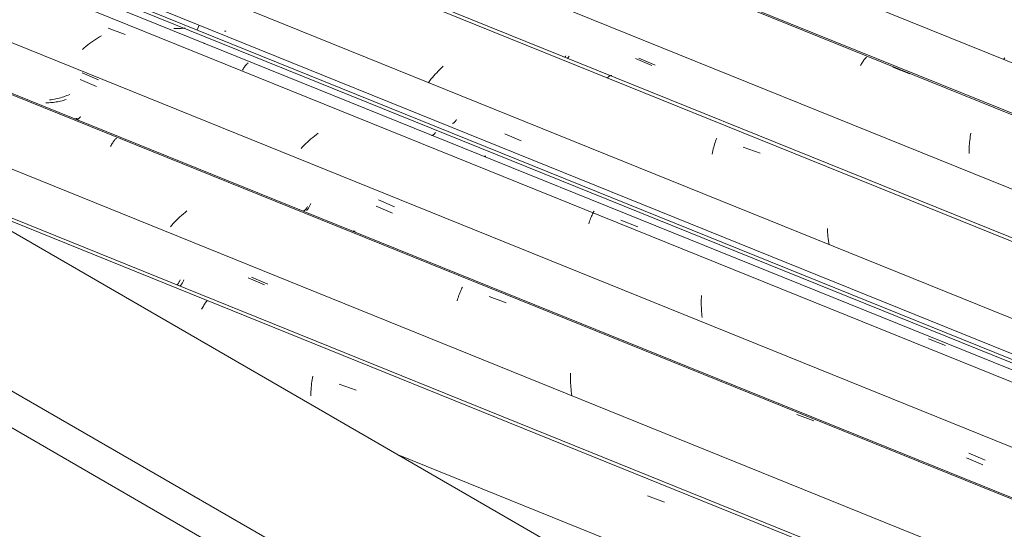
# Model space of a CAD drawing. Header units: metres. Extents: x -16.8 to 29.9, y -11.9 to 37.1.
# Tile 40 of 202: x 5.96 to 6.944, y -1.949 to -1.44. Entities that reach past the tile are written whole.
import ezdxf

# ---------------------------------------------------------------- set-up
doc = ezdxf.new("R2010")
doc.units = ezdxf.units.M
doc.layers.add('A-GLAZ-CWMG', color=7, linetype='Continuous', lineweight=5)
doc.layers.add('A-ROOF', color=7, linetype='Continuous', lineweight=5)

# ---------------------------------------------------------------- blocks, each defined once
blk = doc.blocks.new('FP_401-ISO_03')
at = {"layer": 'A-GLAZ-CWMG'}
blk.add_line((-11.62929, -3.49833), (-17.90811, -0.96078), dxfattribs=at)
at = {"layer": 'A-GLAZ-CWMG', "color": 9, "true_color": 0xc0c0c0}
for p, q in [((-16.64184, -1.48607), (-16.64132, -1.48505)), ((-16.64132, -1.48505), (-16.64078, -1.48409)), ((-16.64078, -1.48409), (-16.64025, -1.48317)), ((-16.64025, -1.48317), (-16.63971, -1.4823)), ((-16.63971, -1.4823), (-16.63918, -1.48149)), ((-16.63918, -1.48149), (-16.63864, -1.48073)), ((-16.63864, -1.48073), (-16.63811, -1.48003)), ((-16.63811, -1.48003), (-16.63758, -1.47937)), ((-16.63758, -1.47937), (-16.63705, -1.47878)), ((-16.63705, -1.47878), (-16.63653, -1.47823)), ((-16.63653, -1.47823), (-16.63602, -1.47774)), ((-16.60949, -1.48762), (-16.59264, -1.49423)), ((-16.53192, -1.55524), (-16.53162, -1.55355)), ((-16.53307, -1.56419), (-16.53289, -1.56235)), ((-16.53289, -1.56235), (-16.53269, -1.56052)), ((-16.53269, -1.56052), (-16.53246, -1.55873)), ((-16.53246, -1.55873), (-16.5322, -1.55697)), ((-16.5322, -1.55697), (-16.53192, -1.55524)), ((-16.5335, -1.57381), (-16.53348, -1.57184)), ((-16.53348, -1.57184), (-16.53342, -1.5699)), ((-16.53342, -1.5699), (-16.53333, -1.56797)), ((-16.53333, -1.56797), (-16.53321, -1.56607)), ((-16.53321, -1.56607), (-16.53307, -1.56419))]:
    blk.add_line(p, q, dxfattribs=at)
blk = doc.blocks.new('FP_402-ISO_03')
at = {"layer": 'A-GLAZ-CWMG', "color": 9, "true_color": 0xc0c0c0}
for p, q in [((-16.93737, -1.47764), (-16.93705, -1.47728)), ((-16.93705, -1.47728), (-16.93672, -1.47688)), ((-16.93672, -1.47688), (-16.93639, -1.47643)), ((-16.86656, -1.47905), (-16.85033, -1.48595))]:
    blk.add_line(p, q, dxfattribs=at)
blk = doc.blocks.new('FP_403-ISO_03')
at = {"layer": 'A-GLAZ-CWMG'}
blk.add_line((-11.76703, -3.57068), (-18.03455, -1.03769), dxfattribs=at)
blk = doc.blocks.new('FP_404-ISO_03')
at = {"layer": 'A-GLAZ-CWMG', "color": 9, "true_color": 0xc0c0c0}
for p, q in [((-17.2773, -1.45179), (-17.27708, -1.45182)), ((-17.27708, -1.45182), (-17.27685, -1.45182)), ((-17.27685, -1.45182), (-17.27661, -1.45177)), ((-17.27661, -1.45177), (-17.27635, -1.45167)), ((-17.27635, -1.45167), (-17.27607, -1.45154)), ((-17.27607, -1.45154), (-17.27579, -1.45136)), ((-17.04948, -1.54376), (-17.04924, -1.54372)), ((-17.04924, -1.54372), (-17.04899, -1.54365)), ((-17.04899, -1.54365), (-17.04872, -1.54353)), ((-17.04872, -1.54353), (-17.04844, -1.54337)), ((-17.04844, -1.54337), (-17.04815, -1.54316)), ((-17.04815, -1.54316), (-17.04785, -1.54291)), ((-17.04785, -1.54291), (-17.04754, -1.54261)), ((-17.04754, -1.54261), (-17.04722, -1.54227)), ((-17.04722, -1.54227), (-17.0469, -1.54189)), ((-17.0469, -1.54189), (-17.04657, -1.54147)), ((-17.04657, -1.54147), (-17.04624, -1.541)), ((-17.04624, -1.541), (-17.0459, -1.54048)), ((-17.0459, -1.54048), (-17.04556, -1.53993))]:
    blk.add_line(p, q, dxfattribs=at)
blk = doc.blocks.new('FP_405-ISO_03')
at = {"layer": 'A-GLAZ-CWMG'}
blk.add_line((-18.13065, -1.12004), (-11.89049, -3.64197), dxfattribs=at)
blk = doc.blocks.new('Rectangular Mullion - Telha Fibrocimento - Ondulada-V392-ISO_03')
at = {"layer": 'A-GLAZ-CWMG', "true_color": 0xc0c0c0}
h = blk.add_hatch(dxfattribs=at)
h.set_pattern_fill('FP_49', color=9, style=0, pattern_type=2)
h.set_pattern_definition([(15.48, (-10.688, -3.186), (0.4651252, 0.2596002), [0.01991, -0.34206, 0.01991, -2.273]), (15.48, (-10.688, -3.186), (0.4651252, 0.2596002), [-0.38188, -0.34206, 0.01991, -0.70404, -1.207]), (15.48, (-10.688, -3.186), (0.4651252, 0.2596002), [-1.448, 0.01991, -0.34206, 0.01991, -0.8247]), (15.48, (-10.688, -3.186), (0.4651252, 0.2596002), [-1.83, -0.22141, 0.01991, -0.58338]), (120.895, (-10.514, -3.072), (-0.3332603, 0.2953726), [0.01868, -0.32101, 0.01868, -2.133]), (120.895, (-10.514, -3.072), (-0.3332603, 0.2953726), [-0.35838, -0.32101, 0.01868, -0.6607, -1.132]), (120.895, (-10.514, -3.072), (-0.3332603, 0.2953726), [-1.359, 0.01868, -0.32101, 0.01868, -0.77393]), (120.895, (-10.514, -3.072), (-0.3332603, 0.2953726), [-1.717, -0.20778, 0.01868, -0.54747]), (245.8, (-10.455, -2.794), (-0.1318568, -0.5549805), [0.0234, -0.40209, 0.0234, -2.671]), (245.8, (-10.455, -2.794), (-0.1318568, -0.5549805), [-0.4489, -0.40209, 0.0234, -0.82759, -1.418]), (245.8, (-10.455, -2.794), (-0.1318568, -0.5549805), [-1.702, 0.0234, -0.40209, 0.0234, -0.96942]), (245.8, (-10.455, -2.794), (-0.1318568, -0.5549805), [-2.151, -0.26026, 0.0234, -0.68576])])
h.paths.add_polyline_path([(-11.88699, -3.63994), (-11.88178, -3.63644), (-18.13804, -1.108), (-18.14025, -1.11272), (-11.97728, -3.60345)])
at = {"layer": 'A-GLAZ-CWMG'}
for p, q in [((-17.96947, -1.01179), (-11.71384, -3.53997)), ((-18.13804, -1.108), (-11.88128, -3.63664)), ((-18.14025, -1.11272), (-11.88699, -3.63994))]:
    blk.add_line(p, q, dxfattribs=at)
for name in ['FP_401-ISO_03', 'FP_403-ISO_03', 'FP_402-ISO_03', 'FP_405-ISO_03', 'FP_404-ISO_03']:
    blk.add_blockref(name, (0, 0), dxfattribs=at)
blk = doc.blocks.new('FP_407-ISO_03')
at = {"layer": 'A-GLAZ-CWMG', "color": 9, "true_color": 0xc0c0c0}
blk.add_line((-16.49768, -1.47838), (-16.49899, -1.47992), dxfattribs=at)
blk = doc.blocks.new('FP_409-ISO_03')
at = {"layer": 'A-GLAZ-CWMG'}
blk.add_line((-11.63068, -3.49913), (-17.90763, -0.96233), dxfattribs=at)
blk = doc.blocks.new('FP_410-ISO_03')
at = {"layer": 'A-GLAZ-CWMG', "color": 9, "true_color": 0xc0c0c0}
for p, q in [((-16.93454, -1.47861), (-16.93423, -1.47831)), ((-16.93423, -1.47831), (-16.93391, -1.47796)), ((-16.93391, -1.47796), (-16.93359, -1.47757)), ((-16.93359, -1.47757), (-16.93326, -1.47713)), ((-16.93326, -1.47713), (-16.93292, -1.47665)), ((-16.86321, -1.47872), (-16.84698, -1.48563)), ((-16.58682, -1.569), (-16.58683, -1.56898))]:
    blk.add_line(p, q, dxfattribs=at)
blk = doc.blocks.new('FP_411-ISO_03')
at = {"layer": 'A-GLAZ-CWMG'}
blk.add_line((-11.75609, -3.57154), (-18.0367, -1.03326), dxfattribs=at)
at = {"layer": 'A-GLAZ-CWMG', "color": 9, "true_color": 0xc0c0c0}
for p, q in [((-17.06673, -1.49475), (-17.0682, -1.4964)), ((-17.06522, -1.49311), (-17.06673, -1.49475)), ((-17.06366, -1.49148), (-17.06522, -1.49311)), ((-17.06206, -1.48988), (-17.06366, -1.49148)), ((-17.06042, -1.48829), (-17.06206, -1.48988)), ((-17.05875, -1.48673), (-17.06042, -1.48829)), ((-17.07233, -1.50143), (-17.07361, -1.50312)), ((-17.07099, -1.49974), (-17.07233, -1.50143)), ((-17.06962, -1.49807), (-17.07099, -1.49974)), ((-17.0682, -1.4964), (-17.06962, -1.49807)), ((-16.89509, -1.49847), (-16.89453, -1.49792)), ((-16.89453, -1.49792), (-16.89399, -1.49744)), ((-16.89399, -1.49744), (-16.89345, -1.49702)), ((-16.89345, -1.49702), (-16.89293, -1.49666)), ((-16.89293, -1.49666), (-16.89242, -1.49637)), ((-16.89242, -1.49637), (-16.89193, -1.49614)), ((-16.89193, -1.49614), (-16.89146, -1.49597)), ((-16.89146, -1.49597), (-16.891, -1.49586)), ((-16.891, -1.49586), (-16.89056, -1.49582)), ((-16.89056, -1.49582), (-16.89015, -1.49584)), ((-16.78761, -1.56438), (-16.78712, -1.56284)), ((-16.78712, -1.56284), (-16.78662, -1.56135)), ((-16.78662, -1.56135), (-16.78611, -1.55992)), ((-16.78611, -1.55992), (-16.78558, -1.55853)), ((-16.7901, -1.5746), (-16.78974, -1.57278)), ((-16.78974, -1.57278), (-16.78936, -1.57101)), ((-16.78936, -1.57101), (-16.78895, -1.56928)), ((-16.78895, -1.56928), (-16.78853, -1.5676)), ((-16.78853, -1.5676), (-16.78808, -1.56597)), ((-16.78808, -1.56597), (-16.78761, -1.56438)), ((-16.75897, -1.56731), (-16.74206, -1.57361)), ((-16.6749, -1.65073), (-16.675, -1.64874)), ((-16.67477, -1.65273), (-16.6749, -1.65073)), ((-16.67461, -1.65474), (-16.67477, -1.65273)), ((-16.67441, -1.65676), (-16.67461, -1.65474)), ((-16.67418, -1.65879), (-16.67441, -1.65676)), ((-16.67392, -1.66082), (-16.67418, -1.65879)), ((-16.67362, -1.66286), (-16.67392, -1.66082)), ((-16.67329, -1.6649), (-16.67362, -1.66286))]:
    blk.add_line(p, q, dxfattribs=at)
blk = doc.blocks.new('FP_412-ISO_03')
at = {"layer": 'A-GLAZ-CWMG', "color": 9, "true_color": 0xc0c0c0}
for p, q in [((-17.32646, -1.44895), (-17.32792, -1.44886)), ((-17.325, -1.449), (-17.32646, -1.44895)), ((-17.32353, -1.44902), (-17.325, -1.449)), ((-17.32207, -1.449), (-17.32353, -1.44902)), ((-17.3206, -1.44894), (-17.32207, -1.449)), ((-17.31913, -1.44885), (-17.3206, -1.44894)), ((-17.31766, -1.44872), (-17.31913, -1.44885)), ((-17.31664, -1.44861), (-17.31766, -1.44872)), ((-17.29776, -1.46392), (-17.29754, -1.46393)), ((-17.29754, -1.46393), (-17.2973, -1.46389)), ((-17.2973, -1.46389), (-17.29704, -1.46381)), ((-17.29704, -1.46381), (-17.29678, -1.46368)), ((-17.06789, -1.55446), (-17.06757, -1.55408)), ((-17.06757, -1.55408), (-17.06724, -1.55366)), ((-17.06724, -1.55366), (-17.06691, -1.5532)), ((-17.06691, -1.5532), (-17.06658, -1.55269)), ((-17.07033, -1.55585), (-17.07011, -1.55588)), ((-17.07011, -1.55588), (-17.06987, -1.55585)), ((-17.06987, -1.55585), (-17.06962, -1.55579)), ((-17.06962, -1.55579), (-17.06936, -1.55568)), ((-17.06936, -1.55568), (-17.06909, -1.55552)), ((-17.06909, -1.55552), (-17.0688, -1.55532)), ((-17.0688, -1.55532), (-17.0685, -1.55508)), ((-17.0685, -1.55508), (-17.0682, -1.55479)), ((-17.0682, -1.55479), (-17.06789, -1.55446)), ((-16.99715, -1.55411), (-16.98091, -1.56102))]:
    blk.add_line(p, q, dxfattribs=at)
blk = doc.blocks.new('FP_413-ISO_03')
at = {"layer": 'A-GLAZ-CWMG'}
blk.add_line((-11.8903, -3.64902), (-18.16935, -1.11137), dxfattribs=at)
at = {"layer": 'A-GLAZ-CWMG', "color": 9, "true_color": 0xc0c0c0}
for p, q in [((-17.39332, -1.4487), (-17.37644, -1.45493)), ((-17.41383, -1.46548), (-17.41565, -1.46695)), ((-17.41197, -1.46404), (-17.41383, -1.46548)), ((-17.41008, -1.46263), (-17.41197, -1.46404)), ((-17.40816, -1.46127), (-17.41008, -1.46263)), ((-17.4062, -1.45994), (-17.40816, -1.46127)), ((-17.40421, -1.45866), (-17.4062, -1.45994)), ((-17.40219, -1.45741), (-17.40421, -1.45866)), ((-17.40014, -1.45622), (-17.40219, -1.45741)), ((-17.41743, -1.46845), (-17.41917, -1.46998)), ((-17.41565, -1.46695), (-17.41743, -1.46845)), ((-17.25605, -1.48577), (-17.25553, -1.48516)), ((-17.25553, -1.48516), (-17.25501, -1.48461)), ((-17.25501, -1.48461), (-17.2545, -1.48411)), ((-17.2545, -1.48411), (-17.254, -1.48366)), ((-17.254, -1.48366), (-17.25351, -1.48327)), ((-17.25923, -1.49053), (-17.2587, -1.48961)), ((-17.2587, -1.48961), (-17.25817, -1.48874)), ((-17.25817, -1.48874), (-17.25764, -1.48792)), ((-17.25764, -1.48792), (-17.25711, -1.48715)), ((-17.25711, -1.48715), (-17.25658, -1.48643)), ((-17.25658, -1.48643), (-17.25605, -1.48577)), ((-17.18353, -1.55352), (-17.18543, -1.55492)), ((-17.19438, -1.56238), (-17.19605, -1.56395)), ((-17.19267, -1.56082), (-17.19438, -1.56238)), ((-17.19092, -1.5593), (-17.19267, -1.56082)), ((-17.18913, -1.55781), (-17.19092, -1.5593)), ((-17.1873, -1.55634), (-17.18913, -1.55781)), ((-17.18543, -1.55492), (-17.1873, -1.55634)), ((-17.19926, -1.56717), (-17.2008, -1.56881)), ((-17.19768, -1.56555), (-17.19926, -1.56717)), ((-17.19605, -1.56395), (-17.19768, -1.56555)), ((-17.0176, -1.57664), (-17.01718, -1.57655)), ((-17.01718, -1.57655), (-17.01678, -1.57652)), ((-17.01678, -1.57652), (-17.0164, -1.57654)), ((-17.0164, -1.57654), (-17.01604, -1.57661)), ((-16.909, -1.6331), (-16.90847, -1.63213)), ((-16.90847, -1.63213), (-16.90794, -1.63121)), ((-16.91342, -1.64397), (-16.91297, -1.64258)), ((-16.91297, -1.64258), (-16.91251, -1.64123)), ((-16.91251, -1.64123), (-16.91204, -1.63993)), ((-16.91204, -1.63993), (-16.91155, -1.63867)), ((-16.91155, -1.63867), (-16.91106, -1.63746)), ((-16.91106, -1.63746), (-16.91055, -1.63629)), ((-16.91055, -1.63629), (-16.91004, -1.63518)), ((-16.91004, -1.63518), (-16.90952, -1.63411)), ((-16.90952, -1.63411), (-16.909, -1.6331)), ((-16.88132, -1.64049), (-16.86441, -1.64693)), ((-16.80097, -1.72139), (-16.80094, -1.71944)), ((-16.80094, -1.71944), (-16.80087, -1.7175)), ((-16.80087, -1.7175), (-16.80077, -1.71559)), ((-16.80097, -1.72337), (-16.80097, -1.72139)), ((-16.80094, -1.72537), (-16.80097, -1.72337)), ((-16.80088, -1.72738), (-16.80094, -1.72537)), ((-16.80078, -1.7294), (-16.80088, -1.72738)), ((-16.80064, -1.73144), (-16.80078, -1.7294)), ((-16.80047, -1.73349), (-16.80064, -1.73144)), ((-16.80027, -1.73555), (-16.80047, -1.73349)), ((-16.80003, -1.73761), (-16.80027, -1.73555)), ((-16.574, -1.75883), (-16.55711, -1.76541))]:
    blk.add_line(p, q, dxfattribs=at)
blk = doc.blocks.new('FP_414-ISO_03')
at = {"layer": 'A-GLAZ-CWMG', "color": 9, "true_color": 0xc0c0c0}
for p, q in [((-17.42133, -1.49999), (-17.40505, -1.50694)), ((-17.45416, -1.52312), (-17.45562, -1.52313)), ((-17.45269, -1.52308), (-17.45416, -1.52312)), ((-17.45122, -1.523), (-17.45269, -1.52308)), ((-17.44975, -1.52288), (-17.45122, -1.523)), ((-17.44828, -1.52273), (-17.44975, -1.52288)), ((-17.44682, -1.52255), (-17.44828, -1.52273)), ((-17.44536, -1.52233), (-17.44682, -1.52255)), ((-17.4439, -1.52208), (-17.44536, -1.52233)), ((-17.44244, -1.52179), (-17.4439, -1.52208)), ((-17.44099, -1.52147), (-17.44244, -1.52179)), ((-17.43955, -1.52112), (-17.44099, -1.52147)), ((-17.43811, -1.52074), (-17.43955, -1.52112)), ((-17.43668, -1.52033), (-17.43811, -1.52074)), ((-17.43526, -1.51989), (-17.43668, -1.52033)), ((-17.42643, -1.53929), (-17.42621, -1.53931)), ((-17.42621, -1.53931), (-17.42598, -1.5393)), ((-17.42598, -1.5393), (-17.42573, -1.53924)), ((-17.42573, -1.53924), (-17.42547, -1.53914)), ((-17.42547, -1.53914), (-17.4252, -1.539)), ((-17.4252, -1.539), (-17.42491, -1.53881)), ((-17.42491, -1.53881), (-17.42461, -1.53857)), ((-17.19843, -1.63119), (-17.19817, -1.63111)), ((-17.19817, -1.63111), (-17.19791, -1.63098)), ((-17.19791, -1.63098), (-17.19763, -1.63082)), ((-17.19763, -1.63082), (-17.19734, -1.6306)), ((-17.19734, -1.6306), (-17.19703, -1.63034)), ((-17.19703, -1.63034), (-17.19672, -1.63004)), ((-17.19672, -1.63004), (-17.19641, -1.6297)), ((-17.19641, -1.6297), (-17.19608, -1.62931)), ((-17.19608, -1.62931), (-17.19576, -1.62887)), ((-17.19576, -1.62887), (-17.19542, -1.6284)), ((-17.19542, -1.6284), (-17.19509, -1.62787)), ((-17.19509, -1.62787), (-17.19475, -1.62731)), ((-17.19475, -1.62731), (-17.19441, -1.6267)), ((-17.12566, -1.6263), (-17.10941, -1.63324)), ((-16.53592, -1.87754), (-16.51973, -1.88441))]:
    blk.add_line(p, q, dxfattribs=at)
blk = doc.blocks.new('FP_415-ISO_03')
at = {"layer": 'A-GLAZ-CWMG'}
blk.add_line((-12.02032, -3.72409), (-18.28682, -1.19152), dxfattribs=at)
at = {"layer": 'A-GLAZ-CWMG', "color": 9, "true_color": 0xc0c0c0}
for p, q in [((-17.39001, -1.56483), (-17.38948, -1.56393)), ((-17.38948, -1.56393), (-17.38895, -1.56307)), ((-17.38895, -1.56307), (-17.38842, -1.56227)), ((-17.38842, -1.56227), (-17.38789, -1.56152)), ((-17.38789, -1.56152), (-17.38736, -1.56083)), ((-17.38736, -1.56083), (-17.38684, -1.56019)), ((-17.38684, -1.56019), (-17.38632, -1.5596)), ((-17.38632, -1.5596), (-17.38581, -1.55906)), ((-17.38581, -1.55906), (-17.3853, -1.55858)), ((-17.39106, -1.5668), (-17.39053, -1.56579)), ((-17.39053, -1.56579), (-17.39001, -1.56483)), ((-17.31656, -1.6326), (-17.31837, -1.63408)), ((-17.31472, -1.63115), (-17.31656, -1.6326)), ((-17.32681, -1.64189), (-17.32837, -1.64352)), ((-17.32521, -1.64028), (-17.32681, -1.64189)), ((-17.32356, -1.63869), (-17.32521, -1.64028)), ((-17.32187, -1.63713), (-17.32356, -1.63869)), ((-17.32014, -1.63559), (-17.32187, -1.63713)), ((-17.31837, -1.63408), (-17.32014, -1.63559)), ((-17.32988, -1.64517), (-17.33135, -1.64683)), ((-17.32837, -1.64352), (-17.32988, -1.64517)), ((-17.14916, -1.65157), (-17.14872, -1.6514)), ((-17.14872, -1.6514), (-17.1483, -1.65129)), ((-17.1483, -1.65129), (-17.14789, -1.65123)), ((-17.14789, -1.65123), (-17.1475, -1.65123)), ((-17.1475, -1.65123), (-17.14714, -1.65128)), ((-17.14714, -1.65128), (-17.14679, -1.65138)), ((-17.04161, -1.71153), (-17.0411, -1.71039)), ((-17.0411, -1.71039), (-17.04059, -1.7093)), ((-17.04059, -1.7093), (-17.04007, -1.70826)), ((-17.04007, -1.70826), (-17.03955, -1.70727)), ((-17.04485, -1.7208), (-17.04443, -1.71934)), ((-17.04443, -1.71934), (-17.04399, -1.71793)), ((-17.04399, -1.71793), (-17.04354, -1.71656)), ((-17.04354, -1.71656), (-17.04307, -1.71523)), ((-17.04307, -1.71523), (-17.0426, -1.71395)), ((-17.0426, -1.71395), (-17.04211, -1.71272)), ((-17.04211, -1.71272), (-17.04161, -1.71153)), ((-17.01291, -1.71643), (-16.99599, -1.72284)), ((-16.93167, -1.79698), (-16.93165, -1.79501)), ((-16.93165, -1.79897), (-16.93167, -1.79698)), ((-16.93165, -1.79501), (-16.93161, -1.79307)), ((-16.9316, -1.80097), (-16.93165, -1.79897)), ((-16.93151, -1.80299), (-16.9316, -1.80097)), ((-16.93139, -1.80502), (-16.93151, -1.80299)), ((-16.93124, -1.80707), (-16.93139, -1.80502)), ((-16.93105, -1.80912), (-16.93124, -1.80707)), ((-16.93082, -1.81119), (-16.93105, -1.80912)), ((-16.93055, -1.81326), (-16.93082, -1.81119)), ((-16.93025, -1.81533), (-16.93055, -1.81326)), ((-16.70537, -1.83421), (-16.68846, -1.84076))]:
    blk.add_line(p, q, dxfattribs=at)
blk = doc.blocks.new('FP_416-ISO_03')
at = {"layer": 'A-GLAZ-CWMG', "color": 9, "true_color": 0xc0c0c0}
for p, q in [((-17.3224, -1.70205), (-17.32206, -1.70143)), ((-17.32206, -1.70143), (-17.32172, -1.70075)), ((-17.32172, -1.70075), (-17.32138, -1.70004)), ((-17.25348, -1.69784), (-17.23722, -1.7048)), ((-17.3244, -1.70492), (-17.32408, -1.70455)), ((-17.32408, -1.70455), (-17.32375, -1.70414)), ((-17.32375, -1.70414), (-17.32342, -1.70368)), ((-17.32342, -1.70368), (-17.32308, -1.70318)), ((-17.32308, -1.70318), (-17.32274, -1.70264)), ((-17.32274, -1.70264), (-17.3224, -1.70205))]:
    blk.add_line(p, q, dxfattribs=at)
blk = doc.blocks.new('FP_417-ISO_03')
at = {"layer": 'A-GLAZ-CWMG'}
blk.add_line((-15.23299, -2.55372), (-17.54773, -1.61823), dxfattribs=at)
blk = doc.blocks.new('Rectangular Mullion - Telha Fibrocimento - Ondulada-V406-ISO_03')
at = {"layer": 'A-GLAZ-CWMG'}
for p, q in [((-17.84082, -0.93751), (-11.58518, -3.4657)), ((-18.10098, -1.08772), (-11.84535, -3.6159)), ((-17.84915, -1.44421), (-15.1798, -2.52301))]:
    blk.add_line(p, q, dxfattribs=at)
for name in ['FP_407-ISO_03', 'FP_409-ISO_03', 'FP_411-ISO_03', 'FP_410-ISO_03', 'FP_413-ISO_03', 'FP_412-ISO_03', 'FP_415-ISO_03', 'FP_414-ISO_03', 'FP_416-ISO_03', 'FP_417-ISO_03']:
    blk.add_blockref(name, (0, 0), dxfattribs=at)
blk = doc.blocks.new('FP_421-ISO_03')
at = {"layer": 'A-GLAZ-CWMG'}
blk.add_line((-11.91018, -3.65333), (-18.17746, -1.12044), dxfattribs=at)
blk = doc.blocks.new('FP_422-ISO_03')
at = {"layer": 'A-GLAZ-CWMG', "color": 9, "true_color": 0xc0c0c0}
for p, q in [((-17.41953, -1.49311), (-17.40324, -1.5001)), ((-17.45035, -1.52014), (-17.45194, -1.52035)), ((-17.44877, -1.51989), (-17.45035, -1.52014)), ((-17.44719, -1.51961), (-17.44877, -1.51989)), ((-17.44562, -1.51928), (-17.44719, -1.51961)), ((-17.44406, -1.51892), (-17.44562, -1.51928)), ((-17.4425, -1.51853), (-17.44406, -1.51892)), ((-17.44095, -1.5181), (-17.4425, -1.51853)), ((-17.43941, -1.51763), (-17.44095, -1.5181)), ((-17.43788, -1.51713), (-17.43941, -1.51763)), ((-17.43636, -1.5166), (-17.43788, -1.51713)), ((-17.43486, -1.51604), (-17.43636, -1.5166)), ((-17.43336, -1.51545), (-17.43486, -1.51604)), ((-17.43189, -1.51483), (-17.43336, -1.51545)), ((-17.42485, -1.53958), (-17.42464, -1.53964)), ((-17.42464, -1.53964), (-17.42441, -1.53965)), ((-17.42441, -1.53965), (-17.42416, -1.53963)), ((-17.42416, -1.53963), (-17.4239, -1.53956)), ((-17.4239, -1.53956), (-17.42363, -1.53945)), ((-17.42363, -1.53945), (-17.42334, -1.5393)), ((-17.42334, -1.5393), (-17.42305, -1.5391)), ((-17.42305, -1.5391), (-17.42274, -1.53886)), ((-17.42274, -1.53886), (-17.42243, -1.53858)), ((-17.42243, -1.53858), (-17.42211, -1.53825)), ((-17.42211, -1.53825), (-17.42178, -1.53788)), ((-17.42178, -1.53788), (-17.42144, -1.53747)), ((-17.42144, -1.53747), (-17.4211, -1.53701)), ((-17.12357, -1.62011), (-17.10732, -1.62709)), ((-17.19541, -1.63064), (-17.19509, -1.63035)), ((-17.19509, -1.63035), (-17.19477, -1.63001)), ((-17.19477, -1.63001), (-17.19444, -1.62963)), ((-17.19444, -1.62963), (-17.1941, -1.62921)), ((-17.1941, -1.62921), (-17.19376, -1.62874)), ((-17.19376, -1.62874), (-17.19342, -1.62823)), ((-17.19342, -1.62823), (-17.19307, -1.62768)), ((-17.19307, -1.62768), (-17.19273, -1.62709)), ((-17.19273, -1.62709), (-17.19238, -1.62646)), ((-17.19238, -1.62646), (-17.19203, -1.62579)), ((-17.19203, -1.62579), (-17.19169, -1.62507)), ((-17.19169, -1.62507), (-17.19135, -1.62432)), ((-17.19135, -1.62432), (-17.19101, -1.62353)), ((-16.53365, -1.87292), (-16.51746, -1.87984))]:
    blk.add_line(p, q, dxfattribs=at)
blk = doc.blocks.new('FP_423-ISO_03')
at = {"layer": 'A-GLAZ-CWMG'}
blk.add_line((-12.02171, -3.72489), (-18.27897, -1.19605), dxfattribs=at)
blk = doc.blocks.new('FP_424-ISO_03')
at = {"layer": 'A-GLAZ-CWMG', "color": 9, "true_color": 0xc0c0c0}
for p, q in [((-17.31883, -1.70214), (-17.31848, -1.70148)), ((-17.31848, -1.70148), (-17.31814, -1.70078)), ((-17.31814, -1.70078), (-17.31781, -1.70003)), ((-17.25014, -1.69732), (-17.23388, -1.70429)), ((-17.3218, -1.70616), (-17.32149, -1.70589)), ((-17.32149, -1.70589), (-17.32117, -1.70558)), ((-17.32117, -1.70558), (-17.32085, -1.70522)), ((-17.32085, -1.70522), (-17.32052, -1.70481)), ((-17.32052, -1.70481), (-17.32019, -1.70436)), ((-17.32019, -1.70436), (-17.31985, -1.70387)), ((-17.31985, -1.70387), (-17.31951, -1.70334)), ((-17.31951, -1.70334), (-17.31917, -1.70276)), ((-17.31917, -1.70276), (-17.31883, -1.70214))]:
    blk.add_line(p, q, dxfattribs=at)
blk = doc.blocks.new('FP_425-ISO_03')
at = {"layer": 'A-GLAZ-CWMG'}
blk.add_line((-15.22935, -2.55163), (-17.56833, -1.60634), dxfattribs=at)
at = {"layer": 'A-GLAZ-CWMG', "color": 9, "true_color": 0xc0c0c0}
for p, q in [((-17.29551, -1.72185), (-17.29495, -1.7212)), ((-17.29495, -1.7212), (-17.29439, -1.72061)), ((-17.30007, -1.72925), (-17.29951, -1.72812)), ((-17.29951, -1.72812), (-17.29894, -1.72704)), ((-17.29894, -1.72704), (-17.29837, -1.72603)), ((-17.29837, -1.72603), (-17.2978, -1.72507)), ((-17.2978, -1.72507), (-17.29722, -1.72417)), ((-17.29722, -1.72417), (-17.29665, -1.72334)), ((-17.29665, -1.72334), (-17.29608, -1.72256)), ((-17.29608, -1.72256), (-17.29551, -1.72185)), ((-17.18995, -1.80147), (-17.18966, -1.79957)), ((-17.18966, -1.79957), (-17.18934, -1.7977)), ((-17.18934, -1.7977), (-17.189, -1.79588)), ((-17.19094, -1.81152), (-17.19081, -1.80944)), ((-17.19081, -1.80944), (-17.19064, -1.8074)), ((-17.19064, -1.8074), (-17.19044, -1.80539)), ((-17.19044, -1.80539), (-17.19021, -1.80342)), ((-17.19021, -1.80342), (-17.18995, -1.80147)), ((-17.16254, -1.80399), (-17.14564, -1.81007)), ((-17.19111, -1.81574), (-17.19105, -1.81361)), ((-17.19105, -1.81361), (-17.19094, -1.81152)), ((-16.85471, -1.91563), (-16.83775, -1.92185))]:
    blk.add_line(p, q, dxfattribs=at)
blk = doc.blocks.new('Rectangular Mullion - Telha Fibrocimento - Ondulada-V420-ISO_03')
at = {"layer": 'A-GLAZ-CWMG'}
for p, q in [((-18.23185, -1.16327), (-11.97621, -3.69146)), ((-17.10392, -1.87447), (-15.29382, -2.60601))]:
    blk.add_line(p, q, dxfattribs=at)
for name in ['FP_421-ISO_03', 'FP_423-ISO_03', 'FP_422-ISO_03', 'FP_424-ISO_03', 'FP_425-ISO_03']:
    blk.add_blockref(name, (0, 0), dxfattribs=at)
blk = doc.blocks.new('RUFO_1_ - RUFO_1_-1923193-ISO_03')
at = {"layer": 'A-ROOF'}
for p, q in [((-15.27968, -2.92769), (-18.66311, -0.97427)), ((-15.29382, -3.07874), (-18.801, -1.05387)), ((-15.29382, -3.11549), (-18.801, -1.09062))]:
    blk.add_line(p, q, dxfattribs=at)

msp = doc.modelspace()

# ---------------------------------------------------------------- block references
at = {"layer": 'A-GLAZ-CWMG'}
for name in ['Rectangular Mullion - Telha Fibrocimento - Ondulada-V392-ISO_03', 'Rectangular Mullion - Telha Fibrocimento - Ondulada-V406-ISO_03', 'Rectangular Mullion - Telha Fibrocimento - Ondulada-V420-ISO_03']:
    msp.add_blockref(name, (23.44188, 0), dxfattribs=at)
at = {"layer": 'A-ROOF'}
msp.add_blockref('RUFO_1_ - RUFO_1_-1923193-ISO_03', (23.44188, 0), dxfattribs=at)

doc.saveas('drawing.dxf')
